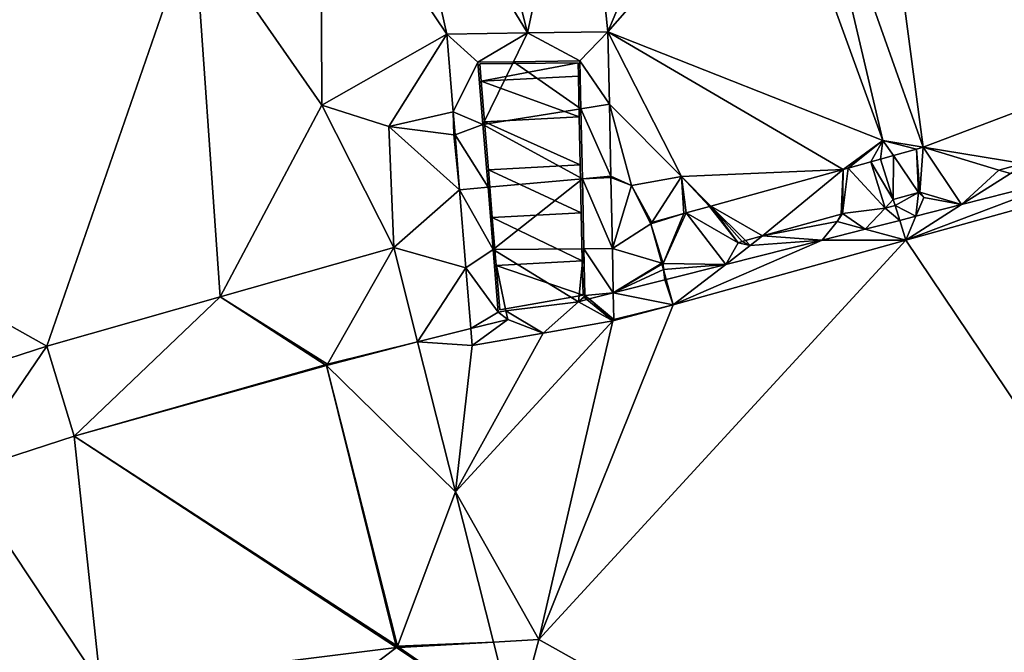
# Model space of a CAD drawing. Header units: inches. Extents: x 573046 to 573309, y 6670408 to 6670677.
# Tile 44 of 111: x 573221 to 573238, y 6670503 to 6670514. Entities that reach past the tile are written whole.
import ezdxf

# ---------------------------------------------------------------- set-up
doc = ezdxf.new("R2010")
doc.units = ezdxf.units.IN
doc.header["$MEASUREMENT"] = 0
for name, color, linetype in [('Bygning', 10, 'Continuous'), ('Objekter_Gjerde', 10, 'Continuous'), ('Objekter_Mur', 10, 'Continuous'), ('Terreng_ortofoto', 10, 'Continuous'), ('Veg', 10, 'Continuous')]:
    doc.layers.add(name, color=color, linetype=linetype)

msp = doc.modelspace()

# ---------------------------------------------------------------- linework, layer by layer
at = {"layer": 'Terreng_ortofoto'}
for points in [[(573241.62, 6670513.31, 227), (573237.56, 6670521.39, 228), (573235.48, 6670517.6, 228)], [(573243.85, 6670514.48, 227), (573237.56, 6670521.39, 228), (573241.62, 6670513.31, 227)], [(573227.65, 6670516.89, 228), (573229.764, 6670513.42, 227.246), (573228.715, 6670517.568, 227.839)], [(573229.764, 6670513.42, 227.246), (573230.655, 6670517.599, 227.877), (573228.715, 6670517.568, 227.839)], [(573231.09, 6670513.436, 227.318), (573230.655, 6670517.599, 227.877), (573229.764, 6670513.42, 227.246)], [(573231.09, 6670513.436, 227.318), (573232.62, 6670517.08, 228), (573230.655, 6670517.599, 227.877)], [(573234.39, 6670516.88, 228), (573236.286, 6670511.54, 226.737), (573235.48, 6670517.6, 228)], [(573239.185, 6670512.636, 227), (573235.48, 6670517.6, 228), (573236.286, 6670511.54, 226.737)], [(573239.185, 6670512.636, 227), (573241.62, 6670513.31, 227), (573235.48, 6670517.6, 228)], [(573231.09, 6670513.436, 227.318), (573233.832, 6670516.569, 227.89), (573232.62, 6670517.08, 228)], [(573226.36, 6670516.491, 227.5), (573228.438, 6670513.403, 227.204), (573227.65, 6670516.89, 228)], [(573227.65, 6670516.89, 228), (573228.438, 6670513.403, 227.204), (573229.764, 6670513.42, 227.246)], [(573234.39, 6670516.88, 228), (573233.832, 6670516.569, 227.89), (573235.62, 6670511.65, 227)], [(573234.39, 6670516.88, 228), (573235.62, 6670511.65, 227), (573236.286, 6670511.54, 226.737)], [(573223.62, 6670516.68, 227), (573215.18, 6670514.12, 226), (573216.33, 6670511.36, 226)], [(573223.62, 6670516.68, 227), (573216.33, 6670511.36, 226), (573224.27, 6670515.26, 227)], [(573231.09, 6670513.436, 227.318), (573235.62, 6670511.65, 227), (573233.832, 6670516.569, 227.89)], [(573226.36, 6670516.491, 227.5), (573224.27, 6670515.26, 227), (573226.38, 6670512.23, 227)], [(573226.36, 6670516.491, 227.5), (573226.38, 6670512.23, 227), (573228.438, 6670513.403, 227.204)], [(573221.849, 6670508.263, 226.221), (573224.27, 6670515.26, 227), (573216.33, 6670511.36, 226)], [(573224.705, 6670509.075, 226.357), (573224.27, 6670515.26, 227), (573221.849, 6670508.263, 226.221)], [(573224.705, 6670509.075, 226.357), (573226.38, 6670512.23, 227), (573224.27, 6670515.26, 227)], [(573228.438, 6670513.403, 227.204), (573226.38, 6670512.23, 227), (573227.48, 6670511.88, 227)], [(573228.438, 6670513.403, 227.204), (573227.48, 6670511.88, 227), (573228.543, 6670512.12, 227.029)], [(573228.438, 6670513.403, 227.204), (573228.947, 6670512.94, 227.167), (573229.764, 6670513.42, 227.246)], [(573228.438, 6670513.403, 227.204), (573228.543, 6670512.12, 227.029), (573228.947, 6670512.94, 227.167)], [(573229.764, 6670513.42, 227.246), (573228.947, 6670512.94, 227.167), (573229.534, 6670512.947, 227.178)], [(573229.764, 6670513.42, 227.246), (573229.534, 6670512.947, 227.178), (573230.629, 6670512.96, 227.198)], [(573231.09, 6670513.436, 227.318), (573229.764, 6670513.42, 227.246), (573230.629, 6670512.96, 227.198)], [(573231.09, 6670513.436, 227.318), (573230.629, 6670512.96, 227.198), (573231.114, 6670512.247, 227.071)], [(573231.09, 6670513.436, 227.318), (573234.966, 6670511.173, 226.723), (573235.62, 6670511.65, 227)], [(573231.09, 6670513.436, 227.318), (573231.114, 6670512.247, 227.071), (573232.301, 6670511.057, 227)], [(573231.09, 6670513.436, 227.318), (573232.301, 6670511.057, 227), (573234.966, 6670511.173, 226.723)], [(573229.534, 6670512.947, 227.178), (573230.646, 6670512.172, 226.984), (573230.629, 6670512.96, 227.198)], [(573231.114, 6670512.247, 227.071), (573230.629, 6670512.96, 227.198), (573230.646, 6670512.172, 226.984)], [(573228.947, 6670512.94, 227.167), (573228.543, 6670512.12, 227.029), (573229.031, 6670511.911, 226.922)], [(573228.947, 6670512.94, 227.167), (573229.031, 6670511.911, 226.922), (573229.534, 6670512.947, 227.178)], [(573229.534, 6670512.947, 227.178), (573229.031, 6670511.911, 226.922), (573230.646, 6670512.172, 226.984)], [(573239.185, 6670512.636, 227), (573236.286, 6670511.54, 226.737), (573237.927, 6670511.268, 226.77)], [(573224.705, 6670509.075, 226.357), (573227.561, 6670509.887, 226.493), (573226.38, 6670512.23, 227)], [(573226.38, 6670512.23, 227), (573227.561, 6670509.887, 226.493), (573227.48, 6670511.88, 227)], [(573229.031, 6670511.911, 226.922), (573230.67, 6670511.018, 226.672), (573230.646, 6670512.172, 226.984)], [(573231.114, 6670512.247, 227.071), (573230.646, 6670512.172, 226.984), (573231.139, 6670511.059, 227)], [(573230.646, 6670512.172, 226.984), (573230.67, 6670511.018, 226.672), (573231.139, 6670511.059, 227)], [(573231.114, 6670512.247, 227.071), (573231.139, 6670511.059, 227), (573231.48, 6670510.91, 227)], [(573231.114, 6670512.247, 227.071), (573231.48, 6670510.91, 227), (573232.301, 6670511.057, 227)], [(573227.48, 6670511.88, 227), (573228.554, 6670511.742, 227), (573228.543, 6670512.12, 227.029)], [(573229.031, 6670511.911, 226.922), (573228.543, 6670512.12, 227.029), (573228.574, 6670511.74, 227)], [(573228.543, 6670512.12, 227.029), (573228.554, 6670511.742, 227), (573228.574, 6670511.74, 227)], [(573227.48, 6670511.88, 227), (573228.647, 6670510.837, 226.701), (573228.554, 6670511.742, 227)], [(573227.48, 6670511.88, 227), (573227.561, 6670509.887, 226.493), (573228.647, 6670510.837, 226.701)], [(573229.031, 6670511.911, 226.922), (573228.574, 6670511.74, 227), (573229.115, 6670510.882, 226.663)], [(573229.031, 6670511.911, 226.922), (573229.115, 6670510.882, 226.663), (573230.67, 6670511.018, 226.672)], [(573228.647, 6670510.837, 226.701), (573228.574, 6670511.74, 227), (573228.554, 6670511.742, 227)], [(573228.647, 6670510.837, 226.701), (573229.115, 6670510.882, 226.663), (573228.574, 6670511.74, 227)], [(573235.62, 6670511.65, 227), (573234.966, 6670511.173, 226.723), (573235.047, 6670511.196, 226.724)], [(573235.62, 6670511.65, 227), (573235.047, 6670511.196, 226.724), (573235.422, 6670511.3, 226.728)], [(573235.62, 6670511.65, 227), (573235.422, 6670511.3, 226.728), (573235.58, 6670511.344, 226.73)], [(573235.62, 6670511.65, 227), (573235.58, 6670511.344, 226.73), (573235.796, 6670511.404, 226.732)], [(573235.62, 6670511.65, 227), (573235.796, 6670511.404, 226.732), (573236.171, 6670511.508, 226.736)], [(573235.62, 6670511.65, 227), (573236.171, 6670511.508, 226.736), (573236.286, 6670511.54, 226.737)], [(573236.171, 6670511.508, 226.736), (573235.796, 6670511.404, 226.732), (573236.204, 6670510.79, 226.767)], [(573236.286, 6670511.54, 226.737), (573236.171, 6670511.508, 226.736), (573236.231, 6670510.798, 226.767)], [(573236.171, 6670511.508, 226.736), (573236.204, 6670510.79, 226.767), (573236.231, 6670510.798, 226.767)], [(573236.917, 6670510.593, 226.349), (573236.286, 6670511.54, 226.737), (573236.231, 6670510.798, 226.767)], [(573236.917, 6670510.593, 226.349), (573237.528, 6670511.158, 226.77), (573236.286, 6670511.54, 226.737)], [(573236.286, 6670511.54, 226.737), (573237.528, 6670511.158, 226.77), (573237.927, 6670511.268, 226.77)], [(573221.849, 6670508.263, 226.221), (573216.33, 6670511.36, 226), (573219.743, 6670507.58, 226.126)], [(573235.79, 6670510.676, 226.767), (573235.58, 6670511.344, 226.73), (573235.422, 6670511.3, 226.728)], [(573235.79, 6670510.676, 226.767), (573235.796, 6670511.404, 226.732), (573235.58, 6670511.344, 226.73)], [(573235.79, 6670510.676, 226.767), (573236.204, 6670510.79, 226.767), (573235.796, 6670511.404, 226.732)], [(573232.301, 6670511.057, 227), (573232.787, 6670510.569, 226.699), (573234.966, 6670511.173, 226.723)], [(573233.637, 6670510.079, 226.763), (573234.966, 6670511.173, 226.723), (573232.787, 6670510.569, 226.699)], [(573233.637, 6670510.079, 226.763), (573234.934, 6670510.438, 226.765), (573234.966, 6670511.173, 226.723)], [(573234.934, 6670510.438, 226.765), (573234.954, 6670510.444, 226.765), (573234.966, 6670511.173, 226.723)], [(573234.954, 6670510.444, 226.765), (573235.656, 6670510.535, 226.311), (573235.047, 6670511.196, 226.724)], [(573234.954, 6670510.444, 226.765), (573235.047, 6670511.196, 226.724), (573234.966, 6670511.173, 226.723)], [(573235.656, 6670510.535, 226.311), (573235.422, 6670511.3, 226.728), (573235.047, 6670511.196, 226.724)], [(573235.656, 6670510.535, 226.311), (573235.79, 6670510.676, 226.767), (573235.422, 6670511.3, 226.728)], [(573237.722, 6670511.108, 226.334), (573237.927, 6670511.268, 226.77), (573237.528, 6670511.158, 226.77)], [(573230.67, 6670511.018, 226.672), (573229.115, 6670510.882, 226.663), (573229.199, 6670509.853, 226.418)], [(573230.67, 6670511.018, 226.672), (573229.199, 6670509.853, 226.418), (573230.694, 6670509.866, 226.367)], [(573230.67, 6670511.018, 226.672), (573231.139, 6670511.047, 227), (573231.139, 6670511.059, 227)], [(573230.67, 6670511.018, 226.672), (573231.14, 6670511.039, 226.996), (573231.139, 6670511.047, 227)], [(573230.67, 6670511.018, 226.672), (573231.164, 6670509.87, 226.426), (573231.14, 6670511.039, 226.996)], [(573230.67, 6670511.018, 226.672), (573230.694, 6670509.866, 226.367), (573231.164, 6670509.87, 226.426)], [(573231.48, 6670510.91, 227), (573231.139, 6670511.059, 227), (573231.158, 6670511.04, 226.99)], [(573231.139, 6670511.047, 227), (573231.158, 6670511.04, 226.99), (573231.139, 6670511.059, 227)], [(573231.139, 6670511.047, 227), (573231.14, 6670511.039, 226.996), (573231.158, 6670511.04, 226.99)], [(573231.48, 6670510.91, 227), (573231.158, 6670511.04, 226.99), (573231.14, 6670511.039, 226.996)], [(573231.48, 6670510.91, 227), (573231.14, 6670511.039, 226.996), (573231.164, 6670509.87, 226.426)], [(573231.48, 6670510.91, 227), (573231.812, 6670510.299, 226.689), (573232.301, 6670511.057, 227)], [(573232.301, 6670511.057, 227), (573231.812, 6670510.299, 226.689), (573232.342, 6670510.446, 226.695)], [(573232.301, 6670511.057, 227), (573232.342, 6670510.446, 226.695), (573232.377, 6670510.455, 226.695)], [(573232.301, 6670511.057, 227), (573232.377, 6670510.455, 226.695), (573232.764, 6670510.563, 226.699)], [(573232.301, 6670511.057, 227), (573232.764, 6670510.563, 226.699), (573232.787, 6670510.569, 226.699)], [(573236.917, 6670510.593, 226.349), (573236, 6670510.008, 226.313), (573238.864, 6670511.088, 226.365)], [(573238.864, 6670511.088, 226.365), (573236, 6670510.008, 226.313), (573239.834, 6670511.071, 226.356)], [(573239.834, 6670511.071, 226.356), (573236, 6670510.008, 226.313), (573246.76, 6670494.01, 226)], [(573236.917, 6670510.593, 226.349), (573237.722, 6670511.108, 226.334), (573237.528, 6670511.158, 226.77)], [(573236.917, 6670510.593, 226.349), (573238.864, 6670511.088, 226.365), (573237.722, 6670511.108, 226.334)], [(573228.647, 6670510.837, 226.701), (573229.199, 6670509.853, 226.418), (573229.115, 6670510.882, 226.663)], [(573231.48, 6670510.91, 227), (573231.164, 6670509.87, 226.426), (573231.798, 6670510.274, 226.689)], [(573231.48, 6670510.91, 227), (573231.798, 6670510.274, 226.689), (573231.812, 6670510.299, 226.689)], [(573228.647, 6670510.837, 226.701), (573227.561, 6670509.887, 226.493), (573228.752, 6670509.554, 226.379)], [(573228.647, 6670510.837, 226.701), (573228.752, 6670509.554, 226.379), (573229.199, 6670509.853, 226.418)], [(573235.79, 6670510.676, 226.767), (573235.82, 6670510.58, 226.312), (573236.204, 6670510.79, 226.767)], [(573236.204, 6670510.79, 226.767), (573235.82, 6670510.58, 226.312), (573236.164, 6670510.402, 226.343)], [(573236.204, 6670510.79, 226.767), (573236.164, 6670510.402, 226.343), (573236.293, 6670510.711, 226.318)], [(573236.917, 6670510.593, 226.349), (573236.293, 6670510.711, 226.318), (573236.164, 6670510.402, 226.343)], [(573236.204, 6670510.79, 226.767), (573236.293, 6670510.711, 226.318), (573236.231, 6670510.798, 226.767)], [(573236.917, 6670510.593, 226.349), (573236.231, 6670510.798, 226.767), (573236.293, 6670510.711, 226.318)], [(573232.377, 6670510.455, 226.695), (573233.233, 6670509.966, 226.762), (573232.764, 6670510.563, 226.699)], [(573233.233, 6670509.966, 226.762), (573232.787, 6670510.569, 226.699), (573232.764, 6670510.563, 226.699)], [(573233.354, 6670510, 226.762), (573232.787, 6670510.569, 226.699), (573233.303, 6670509.986, 226.762)], [(573233.354, 6670510, 226.762), (573233.637, 6670510.079, 226.763), (573232.787, 6670510.569, 226.699)], [(573233.233, 6670509.966, 226.762), (573233.303, 6670509.986, 226.762), (573232.787, 6670510.569, 226.699)], [(573234.954, 6670510.444, 226.765), (573235.328, 6670510.19, 226.336), (573235.656, 6670510.535, 226.311)], [(573235.656, 6670510.535, 226.311), (573235.328, 6670510.19, 226.336), (573235.897, 6670510.334, 226.341)], [(573235.656, 6670510.535, 226.311), (573235.82, 6670510.58, 226.312), (573235.79, 6670510.676, 226.767)], [(573235.656, 6670510.535, 226.311), (573235.897, 6670510.334, 226.341), (573235.82, 6670510.58, 226.312)], [(573235.82, 6670510.58, 226.312), (573235.897, 6670510.334, 226.341), (573236.164, 6670510.402, 226.343)], [(573236.917, 6670510.593, 226.349), (573236.164, 6670510.402, 226.343), (573236, 6670510.008, 226.313)], [(573231.999, 6670509.624, 226.76), (573232.342, 6670510.446, 226.695), (573231.798, 6670510.274, 226.689)], [(573231.798, 6670510.274, 226.689), (573232.342, 6670510.446, 226.695), (573231.812, 6670510.299, 226.689)], [(573231.999, 6670509.624, 226.76), (573232.377, 6670510.455, 226.695), (573232.342, 6670510.446, 226.695)], [(573231.999, 6670509.624, 226.76), (573233.031, 6670509.608, 226.315), (573232.377, 6670510.455, 226.695)], [(573233.031, 6670509.608, 226.315), (573233.233, 6670509.966, 226.762), (573232.377, 6670510.455, 226.695)], [(573233.637, 6670510.079, 226.763), (573234.864, 6670510.315, 226.302), (573234.934, 6670510.438, 226.765)], [(573234.864, 6670510.315, 226.302), (573235.328, 6670510.19, 226.336), (573234.954, 6670510.444, 226.765)], [(573234.864, 6670510.315, 226.302), (573234.954, 6670510.444, 226.765), (573234.934, 6670510.438, 226.765)], [(573236, 6670510.008, 226.313), (573236.164, 6670510.402, 226.343), (573235.897, 6670510.334, 226.341)], [(573231.798, 6670510.274, 226.689), (573231.164, 6670509.87, 226.426), (573231.977, 6670509.631, 226.419)], [(573231.999, 6670509.624, 226.76), (573231.798, 6670510.274, 226.689), (573231.977, 6670509.631, 226.419)], [(573233.637, 6670510.079, 226.763), (573234.62, 6670510.01, 226.33), (573234.864, 6670510.315, 226.302)], [(573234.864, 6670510.315, 226.302), (573234.62, 6670510.01, 226.33), (573235.328, 6670510.19, 226.336)], [(573236, 6670510.008, 226.313), (573235.897, 6670510.334, 226.341), (573235.328, 6670510.19, 226.336)], [(573233.435, 6670509.919, 226.286), (573233.637, 6670510.079, 226.763), (573233.354, 6670510, 226.762)], [(573233.435, 6670509.919, 226.286), (573234.62, 6670510.01, 226.33), (573233.637, 6670510.079, 226.763)], [(573236, 6670510.008, 226.313), (573235.328, 6670510.19, 226.336), (573234.62, 6670510.01, 226.33)], [(573224.705, 6670509.075, 226.357), (573226.469, 6670507.965, 226.26), (573227.561, 6670509.887, 226.493)], [(573226.469, 6670507.965, 226.26), (573227.955, 6670508.332, 226.27), (573227.561, 6670509.887, 226.493)], [(573227.955, 6670508.332, 226.27), (573228.752, 6670509.554, 226.379), (573227.561, 6670509.887, 226.493)], [(573229.95, 6670503.429, 226.07), (573236, 6670510.008, 226.313), (573232.167, 6670508.944, 226.269)], [(573229.95, 6670503.429, 226.07), (573246.76, 6670494.01, 226), (573236, 6670510.008, 226.313)], [(573232.167, 6670508.944, 226.269), (573236, 6670510.008, 226.313), (573234.62, 6670510.01, 226.33)], [(573232.167, 6670508.944, 226.269), (573234.62, 6670510.01, 226.33), (573233.031, 6670509.608, 226.315)], [(573233.435, 6670509.919, 226.286), (573233.031, 6670509.608, 226.315), (573234.62, 6670510.01, 226.33)], [(573233.435, 6670509.919, 226.286), (573233.233, 6670509.966, 226.762), (573233.031, 6670509.608, 226.315)], [(573233.435, 6670509.919, 226.286), (573233.303, 6670509.986, 226.762), (573233.233, 6670509.966, 226.762)], [(573233.435, 6670509.919, 226.286), (573233.354, 6670510, 226.762), (573233.303, 6670509.986, 226.762)], [(573229.283, 6670508.824, 226.173), (573229.199, 6670509.853, 226.418), (573228.752, 6670509.554, 226.379)], [(573230.604, 6670508.994, 226.291), (573230.694, 6670509.866, 226.367), (573229.199, 6670509.853, 226.418)], [(573229.283, 6670508.824, 226.173), (573229.409, 6670508.846, 226.172), (573229.199, 6670509.853, 226.418)], [(573229.409, 6670508.846, 226.172), (573230.604, 6670508.994, 226.291), (573229.199, 6670509.853, 226.418)], [(573230.71, 6670509.095, 226.162), (573230.694, 6670509.866, 226.367), (573230.604, 6670508.994, 226.291)], [(573231.179, 6670509.14, 226.297), (573231.164, 6670509.87, 226.426), (573230.694, 6670509.866, 226.367)], [(573230.71, 6670509.095, 226.162), (573231.179, 6670509.14, 226.297), (573230.694, 6670509.866, 226.367)], [(573231.179, 6670509.14, 226.297), (573231.977, 6670509.631, 226.419), (573231.164, 6670509.87, 226.426)], [(573228.834, 6670508.55, 226.276), (573228.752, 6670509.554, 226.379), (573227.955, 6670508.332, 226.27)], [(573228.834, 6670508.55, 226.276), (573229.283, 6670508.824, 226.173), (573228.752, 6670509.554, 226.379)], [(573231.179, 6670509.14, 226.297), (573231.981, 6670509.614, 226.412), (573231.977, 6670509.631, 226.419)], [(573231.179, 6670509.14, 226.297), (573232.007, 6670509.523, 226.373), (573231.981, 6670509.614, 226.412)], [(573231.999, 6670509.624, 226.76), (573231.977, 6670509.631, 226.419), (573231.981, 6670509.614, 226.412)], [(573231.999, 6670509.624, 226.76), (573231.981, 6670509.614, 226.412), (573232.007, 6670509.523, 226.373)], [(573231.999, 6670509.624, 226.76), (573232.007, 6670509.523, 226.373), (573233.031, 6670509.608, 226.315)], [(573232.052, 6670509.361, 226.305), (573233.031, 6670509.608, 226.315), (573232.007, 6670509.523, 226.373)], [(573232.167, 6670508.944, 226.269), (573233.031, 6670509.608, 226.315), (573232.052, 6670509.361, 226.305)], [(573231.179, 6670509.14, 226.297), (573232.03, 6670509.355, 226.305), (573232.007, 6670509.523, 226.373)], [(573232.052, 6670509.361, 226.305), (573232.007, 6670509.523, 226.373), (573232.03, 6670509.355, 226.305)], [(573231.179, 6670509.14, 226.297), (573232.167, 6670508.944, 226.269), (573232.03, 6670509.355, 226.305)], [(573232.167, 6670508.944, 226.269), (573232.052, 6670509.361, 226.305), (573232.03, 6670509.355, 226.305)], [(573224.705, 6670509.075, 226.357), (573221.849, 6670508.263, 226.221), (573222.3, 6670506.78, 226.03)], [(573224.705, 6670509.075, 226.357), (573222.3, 6670506.78, 226.03), (573226.431, 6670507.955, 226.26)], [(573224.705, 6670509.075, 226.357), (573226.431, 6670507.955, 226.26), (573226.469, 6670507.965, 226.26)], [(573230.71, 6670509.095, 226.162), (573230.604, 6670508.994, 226.291), (573230.691, 6670509.071, 226.162)], [(573230.691, 6670509.071, 226.162), (573230.604, 6670508.994, 226.291), (573230.742, 6670509.029, 226.293)], [(573230.71, 6670509.095, 226.162), (573230.691, 6670509.071, 226.162), (573230.742, 6670509.029, 226.293)], [(573230.71, 6670509.095, 226.162), (573230.779, 6670509.039, 226.293), (573231.179, 6670509.14, 226.297)], [(573230.71, 6670509.095, 226.162), (573230.742, 6670509.029, 226.293), (573230.779, 6670509.039, 226.293)], [(573231.179, 6670509.14, 226.297), (573230.779, 6670509.039, 226.293), (573231.188, 6670508.702, 226.292)], [(573231.179, 6670509.14, 226.297), (573231.188, 6670508.702, 226.292), (573232.167, 6670508.944, 226.269)], [(573230.023, 6670508.477, 226.327), (573230.604, 6670508.994, 226.291), (573229.409, 6670508.846, 226.172)], [(573231.169, 6670508.678, 226.292), (573229.95, 6670503.429, 226.07), (573232.167, 6670508.944, 226.269)], [(573231.169, 6670508.678, 226.292), (573230.604, 6670508.994, 226.291), (573230.023, 6670508.477, 226.327)], [(573231.169, 6670508.678, 226.292), (573230.742, 6670509.029, 226.293), (573230.604, 6670508.994, 226.291)], [(573230.779, 6670509.039, 226.293), (573230.742, 6670509.029, 226.293), (573231.169, 6670508.678, 226.292)], [(573230.779, 6670509.039, 226.293), (573231.169, 6670508.678, 226.292), (573231.188, 6670508.702, 226.292)], [(573231.169, 6670508.678, 226.292), (573232.167, 6670508.944, 226.269), (573231.188, 6670508.702, 226.292)], [(573228.834, 6670508.55, 226.276), (573229.44, 6670508.7, 226.28), (573229.283, 6670508.824, 226.173)], [(573229.283, 6670508.824, 226.173), (573229.44, 6670508.7, 226.28), (573229.409, 6670508.846, 226.172)], [(573229.44, 6670508.7, 226.28), (573230.023, 6670508.477, 226.327), (573229.409, 6670508.846, 226.172)], [(573228.581, 6670505.86, 226.137), (573229.95, 6670503.429, 226.07), (573231.169, 6670508.678, 226.292)], [(573228.581, 6670505.86, 226.137), (573231.169, 6670508.678, 226.292), (573230.023, 6670508.477, 226.327)], [(573228.834, 6670508.55, 226.276), (573228.856, 6670508.272, 226.262), (573229.44, 6670508.7, 226.28)], [(573229.44, 6670508.7, 226.28), (573228.856, 6670508.272, 226.262), (573230.023, 6670508.477, 226.327)], [(573228.834, 6670508.55, 226.276), (573227.955, 6670508.332, 226.27), (573228.856, 6670508.272, 226.262)], [(573228.581, 6670505.86, 226.137), (573230.023, 6670508.477, 226.327), (573228.856, 6670508.272, 226.262)], [(573221.849, 6670508.263, 226.221), (573219.743, 6670507.58, 226.126), (573220.42, 6670506.17, 225.79)], [(573221.849, 6670508.263, 226.221), (573220.42, 6670506.17, 225.79), (573222.3, 6670506.78, 226.03)], [(573226.469, 6670507.965, 226.26), (573226.455, 6670507.941, 226.26), (573227.955, 6670508.332, 226.27)], [(573228.581, 6670505.86, 226.137), (573227.955, 6670508.332, 226.27), (573226.455, 6670507.941, 226.26)], [(573228.581, 6670505.86, 226.137), (573228.856, 6670508.272, 226.262), (573227.955, 6670508.332, 226.27)], [(573226.431, 6670507.955, 226.26), (573222.3, 6670506.78, 226.03), (573226.455, 6670507.941, 226.26)], [(573226.455, 6670507.941, 226.26), (573222.3, 6670506.78, 226.03), (573227.61, 6670503.298, 225.87)], [(573226.469, 6670507.965, 226.26), (573226.431, 6670507.955, 226.26), (573226.455, 6670507.941, 226.26)], [(573228.581, 6670505.86, 226.137), (573226.455, 6670507.941, 226.26), (573227.625, 6670503.319, 225.87)], [(573226.455, 6670507.941, 226.26), (573227.61, 6670503.298, 225.87), (573227.625, 6670503.319, 225.87)], [(573220.42, 6670506.17, 225.79), (573222.73, 6670502.69, 225.71), (573222.3, 6670506.78, 226.03)], [(573227.61, 6670503.298, 225.87), (573222.3, 6670506.78, 226.03), (573222.73, 6670502.69, 225.71)], [(573220.42, 6670506.17, 225.79), (573220.94, 6670502.08, 225.46), (573222.73, 6670502.69, 225.71)], [(573228.581, 6670505.86, 226.137), (573227.625, 6670503.319, 225.87), (573229.207, 6670503.388, 226.005)], [(573228.581, 6670505.86, 226.137), (573229.207, 6670503.388, 226.005), (573229.95, 6670503.429, 226.07)], [(573229.207, 6670503.388, 226.005), (573227.625, 6670503.319, 225.87), (573227.65, 6670503.301, 225.87)], [(573229.564, 6670501.979, 226.037), (573229.207, 6670503.388, 226.005), (573227.65, 6670503.301, 225.87)], [(573229.564, 6670501.979, 226.037), (573229.95, 6670503.429, 226.07), (573229.207, 6670503.388, 226.005)], [(573229.564, 6670501.979, 226.037), (573246.76, 6670494.01, 226), (573229.95, 6670503.429, 226.07)], [(573225.129, 6670501.427, 226), (573227.61, 6670503.298, 225.87), (573222.73, 6670502.69, 225.71)], [(573229.564, 6670501.979, 226.037), (573227.61, 6670503.298, 225.87), (573225.129, 6670501.427, 226)], [(573227.625, 6670503.319, 225.87), (573227.61, 6670503.298, 225.87), (573227.65, 6670503.301, 225.87)], [(573229.564, 6670501.979, 226.037), (573227.65, 6670503.301, 225.87), (573227.61, 6670503.298, 225.87)]]:
    msp.add_3dface(points, dxfattribs=at)
at = {"layer": 'Veg', "color": 7}
for points in [[(573222.3, 6670506.78, 226.03), (573226.455, 6670507.941, 226.26), (573226.431, 6670507.955, 226.26)], [(573222.3, 6670506.78, 226.03), (573227.625, 6670503.319, 225.87), (573226.455, 6670507.941, 226.26)], [(573226.431, 6670507.955, 226.26), (573226.455, 6670507.941, 226.26), (573226.469, 6670507.965, 226.26)], [(573220.42, 6670506.17, 225.79), (573222.73, 6670502.69, 225.71), (573222.3, 6670506.78, 226.03)], [(573227.61, 6670503.298, 225.87), (573227.625, 6670503.319, 225.87), (573222.3, 6670506.78, 226.03)], [(573222.73, 6670502.69, 225.71), (573227.61, 6670503.298, 225.87), (573222.3, 6670506.78, 226.03)], [(573220.94, 6670502.08, 225.46), (573222.73, 6670502.69, 225.71), (573220.42, 6670506.17, 225.79)], [(573227.61, 6670503.298, 225.87), (573227.65, 6670503.301, 225.87), (573227.625, 6670503.319, 225.87)]]:
    msp.add_3dface(points, dxfattribs=at)

# ---------------------------------------------------------------- meshes
at = {"layer": 'Bygning', "color": 74, "true_color": 0x55aa00}
mesh = msp.add_polyface(dxfattribs=at)
corners = [(573238.02, 6670498.92, 233.073), (573231.3, 6670497.84, 233.57), (573243.58, 6670498.811, 233.55), (573231.41, 6670499.34, 232.253), (573229.102, 6670499.438, 232.08), (573245.25, 6670502.131, 230.89), (573251.45, 6670502.66, 230.66), (573248.28, 6670503.5, 229.76), (573245.368, 6670500.776, 232.01), (573244.43, 6670500.561, 232.055), (573229.079, 6670499.689, 231.802), (573244.32, 6670501.699, 231.04), (573229.82, 6670501.891, 229.76), (573228.89, 6670501.891, 229.746), (573245.4, 6670503.25, 229.76), (573237.81, 6670501.711, 230.587), (573240.98, 6670502.869, 229.76), (573234.49, 6670502.301, 229.76), (573242.47, 6670501.529, 231.065), (573243.33, 6670502.301, 230.42), (573232.26, 6670501.4, 230.4), (573231.29, 6670500.59, 231.137), (573233.14, 6670500.779, 231.096), (573240.96, 6670500.211, 232.13), (573234.95, 6670499.699, 232.175), (573232.35, 6670499.131, 232.502), (573243.52, 6670500.07, 232.428), (573234.8, 6670501.449, 230.615), (573240.81, 6670501.971, 230.56), (573243.4, 6670501.619, 231.048), (573232.21, 6670500.689, 231.112), (573242.58, 6670500.391, 232.08), (573233.27, 6670499.529, 232.212)]
mesh.append_faces([[corners[k] for k in face] for face in [(24, 22, 32), (31, 18, 23), (27, 22, 24), (18, 28, 23), (19, 29, 11), (31, 2, 26), (1, 32, 25), (24, 32, 1), (31, 23, 2), (27, 17, 22), (30, 22, 20), (30, 20, 21), (18, 29, 19), (18, 16, 28), (15, 28, 16), (15, 17, 27), (21, 12, 10), (11, 5, 19), (21, 10, 3), (2, 9, 26), (8, 11, 9), (3, 1, 25), (24, 1, 0), (2, 23, 0), (22, 17, 20), (20, 12, 21), (5, 14, 19), (18, 19, 16), (15, 16, 17), (5, 7, 14), (10, 12, 13), (8, 5, 11), (3, 10, 4), (2, 8, 9), (5, 6, 7), (3, 4, 1), (0, 1, 2)]])
at = {"layer": 'Objekter_Gjerde', "color": 24, "true_color": 0xaa170d}
mesh = msp.add_polyface(dxfattribs=at)
corners = [(573191.141, 6670494.29, 221.39), (573190.959, 6670494.21, 221.39), (573196.659, 6670481.868, 221.35), (573196.841, 6670481.952, 221.35), (573188.043, 6670501.606, 221.2), (573187.857, 6670501.534, 221.2), (573186.327, 6670506.505, 221.14), (573186.133, 6670506.455, 221.14), (573262.36, 6670586.863, 217.46), (573262.32, 6670587.059, 217.46), (573236.564, 6670581.691, 216.68), (573236.576, 6670581.489, 216.68), (573184.31, 6670517.029, 220.85), (573199.534, 6670573.908, 216.26), (573184.18, 6670520.28, 220.75), (573184.51, 6670517.049, 220.85), (573183.24, 6670528.687, 220.21), (573183.04, 6670528.673, 220.21), (573183.05, 6670535.637, 219.7), (573190.9, 6670572.056, 216.26), (573191.06, 6670571.886, 216.26), (573189.623, 6670567.546, 217.63), (573184.38, 6670520.298, 220.75), (573183.721, 6670541.701, 219.33), (573183.25, 6670535.625, 219.7), (573184.199, 6670544.406, 219.1), (573184.001, 6670544.434, 219.1), (573184.768, 6670547.668, 218.71), (573184.572, 6670547.71, 218.71), (573183.919, 6670541.677, 219.33), (573199.586, 6670573.714, 216.26), (573189.817, 6670567.494, 217.63), (573191.141, 6670494.29, 220.688), (573190.959, 6670494.21, 220.621), (573196.659, 6670481.868, 220.275), (573196.841, 6670481.952, 220.299), (573188.043, 6670501.606, 220.489), (573187.857, 6670501.534, 220.438), (573186.327, 6670506.505, 220.686), (573186.133, 6670506.455, 220.562), (573236.564, 6670581.691, 216.218), (573262.36, 6670586.863, 216.358), (573262.32, 6670587.059, 216.319), (573236.576, 6670581.489, 216.282), (573184.51, 6670517.049, 220.114), (573184.31, 6670517.029, 220.073), (573199.534, 6670573.908, 215.492), (573190.9, 6670572.056, 215.34), (573191.06, 6670571.886, 215.372), (573184.18, 6670520.28, 220.141), (573183.24, 6670528.687, 219.319), (573183.04, 6670528.673, 219.258), (573183.25, 6670535.625, 219.15), (573183.05, 6670535.637, 219.091), (573189.623, 6670567.546, 216.319), (573183.919, 6670541.677, 218.61), (573183.721, 6670541.701, 218.543), (573189.817, 6670567.494, 216.328), (573184.572, 6670547.71, 218.273), (573184.38, 6670520.298, 220.18), (573184.199, 6670544.406, 218.534), (573184.001, 6670544.434, 218.473), (573184.768, 6670547.668, 218.331), (573199.586, 6670573.714, 215.564)]
mesh.append_faces([[corners[k] for k in face] for face in [(19, 13, 46), (19, 46, 47), (19, 13, 46), (19, 46, 47), (30, 20, 63), (20, 48, 63), (30, 20, 63), (20, 48, 63), (13, 10, 40), (13, 40, 46), (13, 10, 40), (13, 40, 46), (11, 30, 43), (30, 63, 43), (11, 30, 43), (30, 63, 43), (21, 19, 54), (19, 47, 54), (21, 19, 54), (19, 47, 54), (20, 31, 57), (20, 57, 48), (20, 31, 57), (20, 57, 48), (10, 9, 42), (10, 42, 40), (10, 9, 42), (10, 42, 40), (8, 11, 41), (11, 43, 41), (8, 11, 41), (11, 43, 41), (9, 8, 41), (9, 41, 42), (9, 8, 41), (9, 41, 42), (28, 21, 58), (21, 54, 58), (28, 21, 58), (21, 54, 58), (31, 27, 62), (31, 62, 57), (31, 27, 62), (31, 62, 57), (26, 28, 61), (28, 58, 61), (26, 28, 61), (28, 58, 61), (27, 25, 60), (27, 60, 62), (27, 25, 60), (27, 60, 62), (23, 26, 56), (26, 61, 56), (23, 26, 56), (26, 61, 56), (25, 29, 55), (25, 55, 60), (25, 29, 55), (25, 55, 60), (18, 23, 53), (23, 56, 53), (18, 23, 53), (23, 56, 53), (29, 24, 52), (29, 52, 55), (29, 24, 52), (29, 52, 55), (17, 18, 51), (18, 53, 51), (17, 18, 51), (18, 53, 51), (24, 16, 50), (24, 50, 52), (24, 16, 50), (24, 50, 52), (14, 17, 49), (17, 51, 49), (14, 17, 49), (17, 51, 49), (16, 22, 59), (16, 59, 50), (16, 22, 59), (16, 59, 50), (12, 14, 45), (14, 49, 45), (12, 14, 45), (14, 49, 45), (22, 15, 44), (22, 44, 59), (22, 15, 44), (22, 44, 59), (7, 12, 39), (12, 45, 39), (7, 12, 39), (12, 45, 39), (15, 6, 38), (15, 38, 44), (15, 6, 38), (15, 38, 44), (3, 2, 35), (2, 34, 35), (3, 2, 35), (2, 34, 35), (5, 7, 39), (5, 39, 37), (5, 7, 39), (5, 39, 37), (2, 1, 33), (2, 33, 34), (2, 1, 33), (2, 33, 34), (6, 4, 38), (4, 36, 38), (6, 4, 38), (4, 36, 38), (0, 3, 32), (3, 35, 32), (0, 3, 32), (3, 35, 32), (1, 5, 33), (5, 37, 33), (1, 5, 33), (5, 37, 33), (4, 0, 32), (4, 32, 36), (4, 0, 32), (4, 32, 36), (57, 48, 54), (63, 46, 48), (57, 58, 62), (63, 43, 46), (62, 61, 60), (55, 60, 56), (55, 53, 52), (44, 39, 38), (59, 49, 44), (52, 51, 50), (62, 58, 61), (60, 61, 56), (38, 37, 36), (59, 50, 49), (57, 54, 58), (55, 56, 53), (48, 47, 54), (52, 53, 51), (49, 50, 51), (49, 45, 44), (36, 33, 32), (46, 43, 40), (46, 47, 48), (44, 45, 39), (43, 41, 40), (40, 41, 42), (38, 39, 37), (36, 37, 33), (34, 35, 32), (32, 33, 34), (31, 20, 21), (30, 13, 20), (31, 21, 27), (29, 25, 23), (27, 26, 25), (30, 11, 13), (29, 23, 24), (6, 5, 4), (15, 12, 6), (24, 18, 16), (21, 28, 27), (27, 28, 26), (23, 25, 26), (23, 18, 24), (22, 14, 15), (22, 16, 14), (20, 19, 21), (13, 19, 20), (18, 17, 16), (14, 16, 17), (14, 12, 15), (4, 1, 0), (11, 10, 13), (12, 7, 6), (11, 8, 10), (8, 9, 10), (6, 7, 5), (4, 5, 1), (2, 3, 0), (0, 1, 2)]], dxfattribs={"color": 25})
mesh = msp.add_polyface(dxfattribs=at)
corners = [(573191.141, 6670494.29, 221.39), (573190.959, 6670494.21, 221.39), (573196.659, 6670481.868, 221.35), (573196.841, 6670481.952, 221.35), (573188.043, 6670501.606, 221.2), (573187.857, 6670501.534, 221.2), (573186.327, 6670506.505, 221.14), (573186.133, 6670506.455, 221.14), (573262.36, 6670586.863, 217.46), (573262.32, 6670587.059, 217.46), (573236.564, 6670581.691, 216.68), (573236.576, 6670581.489, 216.68), (573184.31, 6670517.029, 220.85), (573199.534, 6670573.908, 216.26), (573184.18, 6670520.28, 220.75), (573184.51, 6670517.049, 220.85), (573183.24, 6670528.687, 220.21), (573183.04, 6670528.673, 220.21), (573183.05, 6670535.637, 219.7), (573190.9, 6670572.056, 216.26), (573191.06, 6670571.886, 216.26), (573189.623, 6670567.546, 217.63), (573184.38, 6670520.298, 220.75), (573183.721, 6670541.701, 219.33), (573183.25, 6670535.625, 219.7), (573184.199, 6670544.406, 219.1), (573184.001, 6670544.434, 219.1), (573184.768, 6670547.668, 218.71), (573184.572, 6670547.71, 218.71), (573183.919, 6670541.677, 219.33), (573199.586, 6670573.714, 216.26), (573189.817, 6670567.494, 217.63), (573191.141, 6670494.29, 220.688), (573190.959, 6670494.21, 220.621), (573196.659, 6670481.868, 220.275), (573196.841, 6670481.952, 220.299), (573188.043, 6670501.606, 220.489), (573187.857, 6670501.534, 220.438), (573186.327, 6670506.505, 220.686), (573186.133, 6670506.455, 220.562), (573236.564, 6670581.691, 216.218), (573262.36, 6670586.863, 216.358), (573262.32, 6670587.059, 216.319), (573236.576, 6670581.489, 216.282), (573184.51, 6670517.049, 220.114), (573184.31, 6670517.029, 220.073), (573199.534, 6670573.908, 215.492), (573190.9, 6670572.056, 215.34), (573191.06, 6670571.886, 215.372), (573184.18, 6670520.28, 220.141), (573183.24, 6670528.687, 219.319), (573183.04, 6670528.673, 219.258), (573183.25, 6670535.625, 219.15), (573183.05, 6670535.637, 219.091), (573189.623, 6670567.546, 216.319), (573183.919, 6670541.677, 218.61), (573183.721, 6670541.701, 218.543), (573189.817, 6670567.494, 216.328), (573184.572, 6670547.71, 218.273), (573184.38, 6670520.298, 220.18), (573184.199, 6670544.406, 218.534), (573184.001, 6670544.434, 218.473), (573184.768, 6670547.668, 218.331), (573199.586, 6670573.714, 215.564)]
mesh.append_faces([[corners[k] for k in face] for face in [(19, 13, 46), (19, 46, 47), (19, 13, 46), (19, 46, 47), (30, 20, 63), (20, 48, 63), (30, 20, 63), (20, 48, 63), (13, 10, 40), (13, 40, 46), (13, 10, 40), (13, 40, 46), (11, 30, 43), (30, 63, 43), (11, 30, 43), (30, 63, 43), (21, 19, 54), (19, 47, 54), (21, 19, 54), (19, 47, 54), (20, 31, 57), (20, 57, 48), (20, 31, 57), (20, 57, 48), (10, 9, 42), (10, 42, 40), (10, 9, 42), (10, 42, 40), (8, 11, 41), (11, 43, 41), (8, 11, 41), (11, 43, 41), (9, 8, 41), (9, 41, 42), (9, 8, 41), (9, 41, 42), (28, 21, 58), (21, 54, 58), (28, 21, 58), (21, 54, 58), (31, 27, 62), (31, 62, 57), (31, 27, 62), (31, 62, 57), (26, 28, 61), (28, 58, 61), (26, 28, 61), (28, 58, 61), (27, 25, 60), (27, 60, 62), (27, 25, 60), (27, 60, 62), (23, 26, 56), (26, 61, 56), (23, 26, 56), (26, 61, 56), (25, 29, 55), (25, 55, 60), (25, 29, 55), (25, 55, 60), (18, 23, 53), (23, 56, 53), (18, 23, 53), (23, 56, 53), (29, 24, 52), (29, 52, 55), (29, 24, 52), (29, 52, 55), (17, 18, 51), (18, 53, 51), (17, 18, 51), (18, 53, 51), (24, 16, 50), (24, 50, 52), (24, 16, 50), (24, 50, 52), (14, 17, 49), (17, 51, 49), (14, 17, 49), (17, 51, 49), (16, 22, 59), (16, 59, 50), (16, 22, 59), (16, 59, 50), (12, 14, 45), (14, 49, 45), (12, 14, 45), (14, 49, 45), (22, 15, 44), (22, 44, 59), (22, 15, 44), (22, 44, 59), (7, 12, 39), (12, 45, 39), (7, 12, 39), (12, 45, 39), (15, 6, 38), (15, 38, 44), (15, 6, 38), (15, 38, 44), (3, 2, 35), (2, 34, 35), (3, 2, 35), (2, 34, 35), (5, 7, 39), (5, 39, 37), (5, 7, 39), (5, 39, 37), (2, 1, 33), (2, 33, 34), (2, 1, 33), (2, 33, 34), (6, 4, 38), (4, 36, 38), (6, 4, 38), (4, 36, 38), (0, 3, 32), (3, 35, 32), (0, 3, 32), (3, 35, 32), (1, 5, 33), (5, 37, 33), (1, 5, 33), (5, 37, 33), (4, 0, 32), (4, 32, 36), (4, 0, 32), (4, 32, 36), (57, 48, 54), (63, 46, 48), (57, 58, 62), (63, 43, 46), (62, 61, 60), (55, 60, 56), (55, 53, 52), (44, 39, 38), (59, 49, 44), (52, 51, 50), (62, 58, 61), (60, 61, 56), (38, 37, 36), (59, 50, 49), (57, 54, 58), (55, 56, 53), (48, 47, 54), (52, 53, 51), (49, 50, 51), (49, 45, 44), (36, 33, 32), (46, 43, 40), (46, 47, 48), (44, 45, 39), (43, 41, 40), (40, 41, 42), (38, 39, 37), (36, 37, 33), (34, 35, 32), (32, 33, 34), (31, 20, 21), (30, 13, 20), (31, 21, 27), (29, 25, 23), (27, 26, 25), (30, 11, 13), (29, 23, 24), (6, 5, 4), (15, 12, 6), (24, 18, 16), (21, 28, 27), (27, 28, 26), (23, 25, 26), (23, 18, 24), (22, 14, 15), (22, 16, 14), (20, 19, 21), (13, 19, 20), (18, 17, 16), (14, 16, 17), (14, 12, 15), (4, 1, 0), (11, 10, 13), (12, 7, 6), (11, 8, 10), (8, 9, 10), (6, 7, 5), (4, 5, 1), (2, 3, 0), (0, 1, 2)]])
at = {"layer": 'Objekter_Mur', "color": 24, "true_color": 0xaa170d}
mesh = msp.add_polyface(dxfattribs=at)
corners = [(573175.494, 6670634.688, 219.255), (573176.783, 6670634.982, 218.255), (573175.494, 6670634.688, 218.255), (573176.783, 6670634.982, 219.255), (573176.92, 6670634.381, 219.255), (573176.92, 6670634.381, 218.255), (573175.63, 6670634.09, 219.255), (573175.63, 6670634.09, 218.255), (573176.783, 6670634.982, 219.44), (573175.494, 6670634.688, 219.44), (573175.494, 6670634.688, 218.44), (573229.31, 6670508.859, 226.51), (573229.25, 6670509.592, 226.51), (573229.25, 6670509.592, 225.51), (573229.31, 6670508.859, 225.51), (573229.25, 6670509.592, 226.693), (573229.186, 6670510.38, 226.693), (573229.186, 6670510.38, 225.693), (573229.25, 6670509.592, 225.693), (573229.186, 6670510.38, 226.892), (573229.122, 6670511.167, 226.892), (573229.122, 6670511.167, 225.892), (573229.186, 6670510.38, 225.892), (573229.122, 6670511.167, 227.09), (573229.058, 6670511.955, 227.09), (573229.058, 6670511.955, 226.09), (573229.122, 6670511.167, 226.09), (573230.619, 6670512.037, 226.09), (573230.619, 6670512.037, 227.274), (573229.058, 6670511.955, 227.274), (573229.058, 6670511.955, 226.274), (573229.003, 6670512.625, 227.274), (573229.003, 6670512.625, 226.274), (573230.605, 6670512.709, 226.274), (573230.605, 6670512.709, 227.392), (573229.003, 6670512.625, 227.392), (573229.003, 6670512.625, 226.392), (573228.98, 6670512.91, 227.392), (573228.98, 6670512.91, 226.392), (573230.6, 6670512.93, 226.392), (573230.6, 6670512.93, 227.392)]
mesh.append_faces([[corners[k] for k in face] for face in [(0, 1, 2), (3, 4, 5), (3, 5, 1), (4, 6, 7), (4, 7, 5), (6, 0, 2), (6, 2, 7), (0, 1, 2), (3, 4, 5), (3, 5, 1), (4, 6, 7), (4, 7, 5), (6, 0, 2), (6, 2, 7), (8, 9, 10), (8, 9, 10), (11, 12, 13), (11, 13, 14), (11, 12, 13), (11, 13, 14), (15, 16, 17), (15, 17, 18), (15, 16, 17), (15, 17, 18), (19, 20, 21), (19, 21, 22), (19, 20, 21), (19, 21, 22), (23, 24, 25), (23, 25, 26), (24, 27, 25), (23, 24, 25), (23, 25, 26), (24, 27, 25), (28, 29, 30), (29, 31, 32), (29, 32, 30), (31, 33, 32), (28, 29, 30), (29, 31, 32), (29, 32, 30), (31, 33, 32), (34, 35, 36), (35, 37, 38), (35, 38, 36), (37, 39, 38), (34, 35, 36), (35, 37, 38), (35, 38, 36), (37, 39, 38), (40, 37, 35), (0, 6, 3), (6, 4, 3), (28, 31, 29)]], dxfattribs={"color": 254})
mesh = msp.add_polyface(dxfattribs=at)
corners = [(573175.494, 6670634.688, 219.255), (573176.783, 6670634.982, 218.255), (573175.494, 6670634.688, 218.255), (573176.783, 6670634.982, 219.255), (573176.92, 6670634.381, 219.255), (573176.92, 6670634.381, 218.255), (573175.63, 6670634.09, 219.255), (573175.63, 6670634.09, 218.255), (573176.783, 6670634.982, 219.44), (573175.494, 6670634.688, 219.44), (573175.494, 6670634.688, 218.44), (573229.31, 6670508.859, 226.51), (573229.25, 6670509.592, 226.51), (573229.25, 6670509.592, 225.51), (573229.31, 6670508.859, 225.51), (573229.25, 6670509.592, 226.693), (573229.186, 6670510.38, 226.693), (573229.186, 6670510.38, 225.693), (573229.25, 6670509.592, 225.693), (573229.186, 6670510.38, 226.892), (573229.122, 6670511.167, 226.892), (573229.122, 6670511.167, 225.892), (573229.186, 6670510.38, 225.892), (573229.122, 6670511.167, 227.09), (573229.058, 6670511.955, 227.09), (573229.058, 6670511.955, 226.09), (573229.122, 6670511.167, 226.09), (573230.619, 6670512.037, 226.09), (573230.619, 6670512.037, 227.274), (573229.058, 6670511.955, 227.274), (573229.058, 6670511.955, 226.274), (573229.003, 6670512.625, 227.274), (573229.003, 6670512.625, 226.274), (573230.605, 6670512.709, 226.274), (573230.605, 6670512.709, 227.392), (573229.003, 6670512.625, 227.392), (573229.003, 6670512.625, 226.392), (573228.98, 6670512.91, 227.392), (573228.98, 6670512.91, 226.392), (573230.6, 6670512.93, 226.392), (573230.6, 6670512.93, 227.392)]
mesh.append_faces([[corners[k] for k in face] for face in [(0, 1, 2), (3, 4, 5), (3, 5, 1), (4, 6, 7), (4, 7, 5), (6, 0, 2), (6, 2, 7), (0, 1, 2), (3, 4, 5), (3, 5, 1), (4, 6, 7), (4, 7, 5), (6, 0, 2), (6, 2, 7), (8, 9, 10), (8, 9, 10), (11, 12, 13), (11, 13, 14), (11, 12, 13), (11, 13, 14), (15, 16, 17), (15, 17, 18), (15, 16, 17), (15, 17, 18), (19, 20, 21), (19, 21, 22), (19, 20, 21), (19, 21, 22), (23, 24, 25), (23, 25, 26), (24, 27, 25), (23, 24, 25), (23, 25, 26), (24, 27, 25), (28, 29, 30), (29, 31, 32), (29, 32, 30), (31, 33, 32), (28, 29, 30), (29, 31, 32), (29, 32, 30), (31, 33, 32), (34, 35, 36), (35, 37, 38), (35, 38, 36), (37, 39, 38), (34, 35, 36), (35, 37, 38), (35, 38, 36), (37, 39, 38), (40, 37, 35), (0, 6, 3), (6, 4, 3), (28, 31, 29)]])
mesh = msp.add_polyface(dxfattribs=at)
corners = [(573230.68, 6670509.1, 226.51), (573229.31, 6670508.859, 226.51), (573229.31, 6670508.859, 225.51), (573230.68, 6670509.1, 225.51), (573229.25, 6670509.592, 226.51), (573230.668, 6670509.667, 226.51), (573230.668, 6670509.667, 225.51), (573229.25, 6670509.592, 225.51), (573230.668, 6670509.667, 226.693), (573229.25, 6670509.592, 226.693), (573229.25, 6670509.592, 225.693), (573230.668, 6670509.667, 225.693), (573229.186, 6670510.38, 226.693), (573230.652, 6670510.457, 226.693), (573230.652, 6670510.457, 225.693), (573229.186, 6670510.38, 225.693), (573230.652, 6670510.457, 226.892), (573229.186, 6670510.38, 226.892), (573229.186, 6670510.38, 225.892), (573230.652, 6670510.457, 225.892), (573229.122, 6670511.167, 226.892), (573230.635, 6670511.247, 226.892), (573230.635, 6670511.247, 225.892), (573229.122, 6670511.167, 225.892), (573230.635, 6670511.247, 227.09), (573229.122, 6670511.167, 227.09), (573229.122, 6670511.167, 226.09), (573230.635, 6670511.247, 226.09), (573229.058, 6670511.955, 227.09), (573230.619, 6670512.037, 227.09), (573230.619, 6670512.037, 226.09), (573230.619, 6670512.037, 227.274), (573229.058, 6670511.955, 226.274), (573230.619, 6670512.037, 226.274), (573229.003, 6670512.625, 227.274), (573230.605, 6670512.709, 227.274), (573230.605, 6670512.709, 226.274), (573230.605, 6670512.709, 227.392), (573229.003, 6670512.625, 226.392), (573230.605, 6670512.709, 226.392), (573228.98, 6670512.91, 227.392), (573230.6, 6670512.93, 227.392), (573230.6, 6670512.93, 226.392), (573229.003, 6670512.625, 227.392)]
mesh.append_faces([[corners[k] for k in face] for face in [(0, 1, 2), (0, 2, 3), (4, 5, 6), (4, 6, 7), (0, 1, 2), (0, 2, 3), (4, 5, 6), (4, 6, 7), (8, 9, 10), (8, 10, 11), (12, 13, 14), (12, 14, 15), (8, 9, 10), (8, 10, 11), (12, 13, 14), (12, 14, 15), (16, 17, 18), (16, 18, 19), (20, 21, 22), (20, 22, 23), (16, 17, 18), (16, 18, 19), (20, 21, 22), (20, 22, 23), (24, 25, 26), (24, 26, 27), (28, 29, 30), (24, 25, 26), (24, 26, 27), (28, 29, 30), (31, 32, 33), (34, 35, 36), (35, 33, 36), (31, 32, 33), (34, 35, 36), (35, 33, 36), (37, 38, 39), (40, 41, 42), (41, 37, 39), (41, 39, 42), (37, 38, 39), (40, 41, 42), (41, 37, 39), (41, 39, 42), (37, 41, 43), (0, 5, 4), (0, 4, 1), (31, 35, 34), (8, 13, 12), (8, 12, 9), (16, 21, 20), (16, 20, 17), (24, 29, 28), (24, 28, 25)]], dxfattribs={"color": 254})
mesh = msp.add_polyface(dxfattribs=at)
corners = [(573230.68, 6670509.1, 226.51), (573229.31, 6670508.859, 226.51), (573229.31, 6670508.859, 225.51), (573230.68, 6670509.1, 225.51), (573229.25, 6670509.592, 226.51), (573230.668, 6670509.667, 226.51), (573230.668, 6670509.667, 225.51), (573229.25, 6670509.592, 225.51), (573230.668, 6670509.667, 226.693), (573229.25, 6670509.592, 226.693), (573229.25, 6670509.592, 225.693), (573230.668, 6670509.667, 225.693), (573229.186, 6670510.38, 226.693), (573230.652, 6670510.457, 226.693), (573230.652, 6670510.457, 225.693), (573229.186, 6670510.38, 225.693), (573230.652, 6670510.457, 226.892), (573229.186, 6670510.38, 226.892), (573229.186, 6670510.38, 225.892), (573230.652, 6670510.457, 225.892), (573229.122, 6670511.167, 226.892), (573230.635, 6670511.247, 226.892), (573230.635, 6670511.247, 225.892), (573229.122, 6670511.167, 225.892), (573230.635, 6670511.247, 227.09), (573229.122, 6670511.167, 227.09), (573229.122, 6670511.167, 226.09), (573230.635, 6670511.247, 226.09), (573229.058, 6670511.955, 227.09), (573230.619, 6670512.037, 227.09), (573230.619, 6670512.037, 226.09), (573230.619, 6670512.037, 227.274), (573229.058, 6670511.955, 226.274), (573230.619, 6670512.037, 226.274), (573229.003, 6670512.625, 227.274), (573230.605, 6670512.709, 227.274), (573230.605, 6670512.709, 226.274), (573230.605, 6670512.709, 227.392), (573229.003, 6670512.625, 226.392), (573230.605, 6670512.709, 226.392), (573228.98, 6670512.91, 227.392), (573230.6, 6670512.93, 227.392), (573230.6, 6670512.93, 226.392), (573229.003, 6670512.625, 227.392)]
mesh.append_faces([[corners[k] for k in face] for face in [(0, 1, 2), (0, 2, 3), (4, 5, 6), (4, 6, 7), (0, 1, 2), (0, 2, 3), (4, 5, 6), (4, 6, 7), (8, 9, 10), (8, 10, 11), (12, 13, 14), (12, 14, 15), (8, 9, 10), (8, 10, 11), (12, 13, 14), (12, 14, 15), (16, 17, 18), (16, 18, 19), (20, 21, 22), (20, 22, 23), (16, 17, 18), (16, 18, 19), (20, 21, 22), (20, 22, 23), (24, 25, 26), (24, 26, 27), (28, 29, 30), (24, 25, 26), (24, 26, 27), (28, 29, 30), (31, 32, 33), (34, 35, 36), (35, 33, 36), (31, 32, 33), (34, 35, 36), (35, 33, 36), (37, 38, 39), (40, 41, 42), (41, 37, 39), (41, 39, 42), (37, 38, 39), (40, 41, 42), (41, 37, 39), (41, 39, 42), (37, 41, 43), (0, 5, 4), (0, 4, 1), (31, 35, 34), (8, 13, 12), (8, 12, 9), (16, 21, 20), (16, 20, 17), (24, 29, 28), (24, 28, 25)]])
mesh = msp.add_polyface(dxfattribs=at)
corners = [(573261.768, 6670503.765, 225.12), (573261.597, 6670505.678, 225.12), (573261.597, 6670505.678, 224.12), (573261.597, 6670505.678, 225.305), (573261.768, 6670503.765, 224.305), (573261.597, 6670505.678, 224.305), (573261.768, 6670503.765, 225.305), (573261.298, 6670503.723, 225.305), (573261.298, 6670503.723, 224.305), (573261.126, 6670505.635, 225.305), (573261.126, 6670505.635, 224.305), (573261.126, 6670505.635, 225.46), (573261.298, 6670503.723, 225.46), (573261.298, 6670503.723, 224.46), (573261.126, 6670505.635, 224.46), (573260.91, 6670503.689, 225.46), (573260.91, 6670503.689, 224.46), (573260.74, 6670505.6, 225.46), (573260.74, 6670505.6, 224.46), (573230.668, 6670509.667, 226.51), (573230.68, 6670509.1, 226.51), (573230.68, 6670509.1, 225.51), (573230.668, 6670509.667, 225.51), (573230.652, 6670510.457, 226.693), (573230.668, 6670509.667, 226.693), (573230.668, 6670509.667, 225.693), (573230.652, 6670510.457, 225.693), (573230.635, 6670511.247, 226.892), (573230.652, 6670510.457, 226.892), (573230.652, 6670510.457, 225.892), (573230.635, 6670511.247, 225.892), (573230.619, 6670512.037, 227.09), (573230.635, 6670511.247, 227.09), (573230.635, 6670511.247, 226.09), (573230.619, 6670512.037, 226.09), (573230.605, 6670512.709, 227.274), (573230.619, 6670512.037, 227.274), (573230.619, 6670512.037, 226.274)]
mesh.append_faces([[corners[k] for k in face] for face in [(0, 1, 2), (0, 1, 2), (3, 4, 5), (6, 7, 8), (6, 8, 4), (7, 9, 10), (7, 10, 8), (9, 3, 5), (9, 5, 10), (3, 4, 5), (6, 7, 8), (6, 8, 4), (7, 9, 10), (7, 10, 8), (9, 3, 5), (9, 5, 10), (11, 12, 13), (11, 13, 14), (12, 15, 16), (12, 16, 13), (15, 17, 18), (15, 18, 16), (17, 11, 14), (17, 14, 18), (11, 12, 13), (11, 13, 14), (12, 15, 16), (12, 16, 13), (15, 17, 18), (15, 18, 16), (17, 11, 14), (17, 14, 18), (19, 20, 21), (19, 21, 22), (19, 20, 21), (19, 21, 22), (23, 24, 25), (23, 25, 26), (23, 24, 25), (23, 25, 26), (27, 28, 29), (27, 29, 30), (27, 28, 29), (27, 29, 30), (31, 32, 33), (31, 33, 34), (31, 32, 33), (31, 33, 34), (35, 36, 37), (35, 36, 37), (11, 17, 15), (11, 15, 12), (3, 9, 6), (9, 7, 6)]], dxfattribs={"color": 254})
mesh = msp.add_polyface(dxfattribs=at)
corners = [(573261.768, 6670503.765, 225.12), (573261.597, 6670505.678, 225.12), (573261.597, 6670505.678, 224.12), (573261.597, 6670505.678, 225.305), (573261.768, 6670503.765, 224.305), (573261.597, 6670505.678, 224.305), (573261.768, 6670503.765, 225.305), (573261.298, 6670503.723, 225.305), (573261.298, 6670503.723, 224.305), (573261.126, 6670505.635, 225.305), (573261.126, 6670505.635, 224.305), (573261.126, 6670505.635, 225.46), (573261.298, 6670503.723, 225.46), (573261.298, 6670503.723, 224.46), (573261.126, 6670505.635, 224.46), (573260.91, 6670503.689, 225.46), (573260.91, 6670503.689, 224.46), (573260.74, 6670505.6, 225.46), (573260.74, 6670505.6, 224.46), (573230.668, 6670509.667, 226.51), (573230.68, 6670509.1, 226.51), (573230.68, 6670509.1, 225.51), (573230.668, 6670509.667, 225.51), (573230.652, 6670510.457, 226.693), (573230.668, 6670509.667, 226.693), (573230.668, 6670509.667, 225.693), (573230.652, 6670510.457, 225.693), (573230.635, 6670511.247, 226.892), (573230.652, 6670510.457, 226.892), (573230.652, 6670510.457, 225.892), (573230.635, 6670511.247, 225.892), (573230.619, 6670512.037, 227.09), (573230.635, 6670511.247, 227.09), (573230.635, 6670511.247, 226.09), (573230.619, 6670512.037, 226.09), (573230.605, 6670512.709, 227.274), (573230.619, 6670512.037, 227.274), (573230.619, 6670512.037, 226.274)]
mesh.append_faces([[corners[k] for k in face] for face in [(0, 1, 2), (0, 1, 2), (3, 4, 5), (6, 7, 8), (6, 8, 4), (7, 9, 10), (7, 10, 8), (9, 3, 5), (9, 5, 10), (3, 4, 5), (6, 7, 8), (6, 8, 4), (7, 9, 10), (7, 10, 8), (9, 3, 5), (9, 5, 10), (11, 12, 13), (11, 13, 14), (12, 15, 16), (12, 16, 13), (15, 17, 18), (15, 18, 16), (17, 11, 14), (17, 14, 18), (11, 12, 13), (11, 13, 14), (12, 15, 16), (12, 16, 13), (15, 17, 18), (15, 18, 16), (17, 11, 14), (17, 14, 18), (19, 20, 21), (19, 21, 22), (19, 20, 21), (19, 21, 22), (23, 24, 25), (23, 25, 26), (23, 24, 25), (23, 25, 26), (27, 28, 29), (27, 29, 30), (27, 28, 29), (27, 29, 30), (31, 32, 33), (31, 33, 34), (31, 32, 33), (31, 33, 34), (35, 36, 37), (35, 36, 37), (11, 17, 15), (11, 15, 12), (3, 9, 6), (9, 7, 6)]])

doc.saveas('drawing.dxf')
